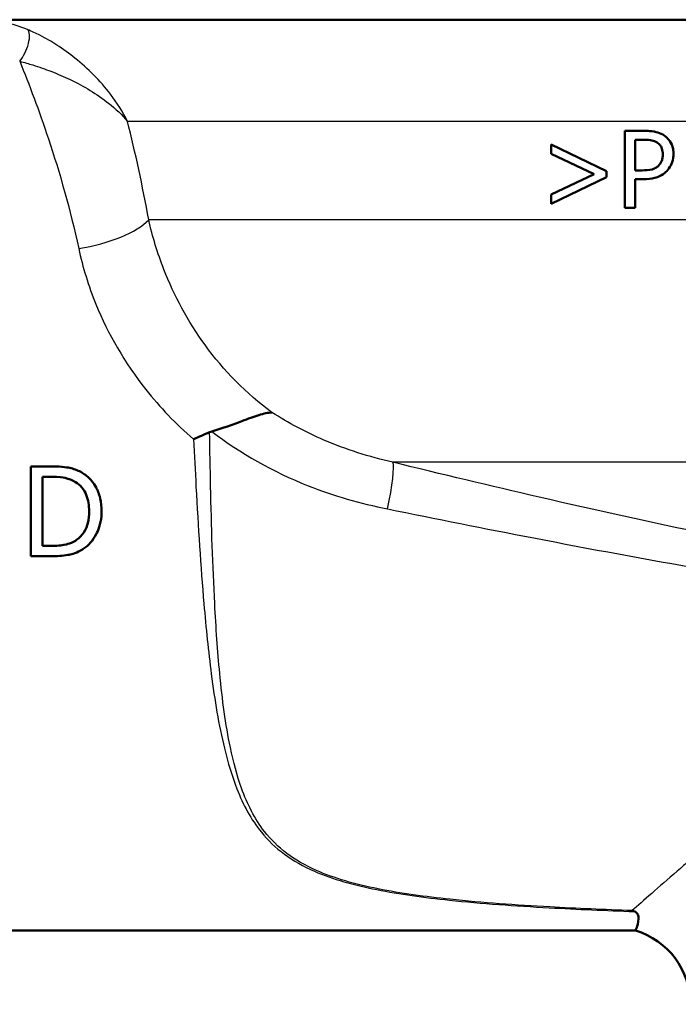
# Model space of a CAD drawing. Header units: millimetres. Extents: x 100 to 2000, y 93 to 2870.
# Tile 18 of 31: x 596 to 622, y 1458 to 1496. Entities that reach past the tile are written whole.
import ezdxf

# ---------------------------------------------------------------- set-up
doc = ezdxf.new("R2010")
doc.units = ezdxf.units.MM
doc.header["$LTSCALE"] = 10
doc.layers.add('Visible Edges(ISO)', color=7, linetype='Continuous', lineweight=50)
doc.layers.add('Visible Tangent Edges(ISO)', color=7, linetype='Continuous', lineweight=25)

msp = doc.modelspace()

# ---------------------------------------------------------------- linework, layer by layer
at = {"layer": 'Visible Edges(ISO)'}
for p, q in [((629.927, 1496.264), (588.311, 1496.264)), ((619.894, 1491.932), (620.648, 1491.932)), ((619.894, 1491.932), (619.894, 1488.932)), ((617.021, 1491.397), (619.184, 1490.364)), ((617.021, 1491.397), (617.021, 1491.04)), ((620.624, 1491.587), (620.293, 1491.587)), ((620.293, 1490.391), (620.293, 1491.587)), ((618.698, 1490.245), (617.021, 1491.04)), ((617.021, 1489.447), (618.698, 1490.245)), ((619.184, 1490.123), (617.021, 1489.09)), ((619.184, 1490.123), (619.184, 1490.364)), ((620.293, 1490.391), (620.565, 1490.391)), ((620.293, 1488.932), (620.293, 1490.05)), ((620.631, 1490.05), (620.293, 1490.05)), ((617.021, 1489.447), (617.021, 1489.09)), ((620.293, 1488.932), (619.894, 1488.932)), ((597.537, 1478.855), (596.74, 1478.855)), ((596.74, 1475.355), (596.74, 1478.855)), ((597.205, 1478.452), (597.559, 1478.452)), ((597.205, 1478.452), (597.205, 1475.758)), ((597.559, 1475.758), (597.205, 1475.758)), ((596.74, 1475.355), (597.545, 1475.355)), ((572.952, 1460.764), (620.309, 1460.764))]:
    msp.add_line(p, q, dxfattribs=at)
msp.add_arc((619.452, 1457.889), 3, 0, 73.4022, dxfattribs=at)
for points, knots in [([(621.433, 1491.745), (621.354, 1491.8), (621.268, 1491.84), (621.096, 1491.893), (620.994, 1491.914), (620.786, 1491.93), (620.717, 1491.932), (620.648, 1491.932)], [-0.1241226, -0.1241226, -0.1241226, -0.1241226, -0.0717238, -0.0717238, -0.0237948, -0.0237948, 0, 0, 0, 0]), ([(621.791, 1491.028), (621.791, 1491.094), (621.786, 1491.161), (621.763, 1491.285), (621.746, 1491.343), (621.684, 1491.489), (621.627, 1491.571), (621.521, 1491.679), (621.478, 1491.714), (621.433, 1491.745)], [-0.08633831, -0.08633831, -0.08633831, -0.08633831, -0.06646762, -0.06646762, -0.04831688, -0.04831688, -0.01803736, -0.01803736, 0, 0, 0, 0]), ([(620.624, 1491.587), (620.788, 1491.587), (620.887, 1491.572), (621.022, 1491.543), (621.093, 1491.516), (621.158, 1491.473)], [-0.04732175, -0.04732175, -0.04732175, -0.04732175, -0.02581945, -0.02581945, 0, 0, 0, 0]), ([(621.158, 1491.473), (621.2, 1491.445), (621.237, 1491.412), (621.293, 1491.341), (621.319, 1491.299), (621.365, 1491.168), (621.375, 1491.092), (621.375, 1491.016)], [-0.06832273, -0.06832273, -0.06832273, -0.06832273, -0.0421133, -0.0421133, -0.02291149, -0.02291149, 0, 0, 0, 0]), ([(621.375, 1491.016), (621.375, 1490.966), (621.371, 1490.917), (621.352, 1490.812), (621.338, 1490.772), (621.297, 1490.677), (621.254, 1490.62), (621.205, 1490.571)], [-0.039334, -0.039334, -0.039334, -0.039334, -0.03161536, -0.03161536, -0.02253786, -0.02253786, 0, 0, 0, 0]), ([(621.528, 1490.362), (621.593, 1490.426), (621.647, 1490.501), (621.723, 1490.654), (621.76, 1490.749), (621.787, 1490.921), (621.791, 1490.974), (621.791, 1491.028)], [-0.09892143, -0.09892143, -0.09892143, -0.09892143, -0.05245471, -0.05245471, -0.01610702, -0.01610702, 0, 0, 0, 0]), ([(621.205, 1490.571), (621.171, 1490.536), (621.135, 1490.507), (621.038, 1490.452), (620.986, 1490.437), (620.843, 1490.4), (620.701, 1490.391), (620.565, 1490.391)], [-0.06675503, -0.06675503, -0.06675503, -0.06675503, -0.05858064, -0.05858064, -0.0471158, -0.0471158, 0, 0, 0, 0]), ([(620.631, 1490.05), (620.774, 1490.05), (620.929, 1490.062), (621.204, 1490.136), (621.306, 1490.19), (621.438, 1490.28), (621.484, 1490.319), (621.528, 1490.362)], [-0.0870569, -0.0870569, -0.0870569, -0.0870569, -0.05269877, -0.05269877, -0.01978958, -0.01978958, 0, 0, 0, 0]), ([(603.8, 1480.219), (604.225, 1480.34), (604.615, 1480.486), (605.211, 1480.709), (605.431, 1480.791), (605.823, 1480.912), (605.993, 1480.95), (606.14, 1480.957), (606.142, 1480.957), (606.143, 1480.957)], [0, 0, 0, 0, 0.135429, 0.135429, 0.2291226, 0.2291226, 0.3226155, 0.3226155, 0.3234283, 0.3234283, 0.3234283, 0.3234283]), ([(603.088, 1479.916), (603.089, 1479.916), (603.09, 1479.916), (603.195, 1479.962), (603.298, 1480.006), (603.506, 1480.097), (603.61, 1480.143), (603.714, 1480.188)], [-0.00031471, -0.00031471, -0.00031471, -0.00031471, 0, 0, 0.03382091, 0.03382091, 0.06838649, 0.06838649, 0.06838649, 0.06838649]), ([(598.79, 1478.577), (598.661, 1478.662), (598.514, 1478.723), (598.256, 1478.798), (598.076, 1478.841), (597.661, 1478.854), (597.599, 1478.855), (597.537, 1478.855)], [-0.2689792, -0.2689792, -0.2689792, -0.2689792, -0.1246788, -0.1246788, -0.0185618, -0.0185618, 0, 0, 0, 0]), ([(597.559, 1478.452), (597.839, 1478.452), (597.999, 1478.423), (598.227, 1478.369), (598.359, 1478.316), (598.484, 1478.242)], [-0.0701076, -0.0701076, -0.0701076, -0.0701076, -0.04348213, -0.04348213, 0, 0, 0, 0]), ([(598.484, 1478.242), (598.578, 1478.184), (598.662, 1478.114), (598.806, 1477.943), (598.862, 1477.846), (598.986, 1477.543), (599.014, 1477.322), (599.014, 1477.108)], [-0.1321639, -0.1321639, -0.1321639, -0.1321639, -0.0989819, -0.0989819, -0.0651564, -0.0651564, 0, 0, 0, 0]), ([(599.499, 1477.102), (599.499, 1477.271), (599.484, 1477.441), (599.404, 1477.794), (599.343, 1477.931), (599.194, 1478.205), (599.071, 1478.357), (598.876, 1478.517), (598.834, 1478.548), (598.79, 1478.577)], [-0.1393431, -0.1393431, -0.1393431, -0.1393431, -0.1096099, -0.1096099, -0.0757219, -0.0757219, -0.0158145, -0.0158145, 0, 0, 0, 0]), ([(599.014, 1477.108), (599.014, 1476.951), (599.001, 1476.789), (598.939, 1476.537), (598.895, 1476.407), (598.736, 1476.163), (598.641, 1476.067), (598.527, 1475.99)], [-0.1605695, -0.1605695, -0.1605695, -0.1605695, -0.0888094, -0.0888094, -0.0416291, -0.0416291, 0, 0, 0, 0]), ([(598.785, 1475.636), (598.89, 1475.705), (598.984, 1475.788), (599.155, 1475.981), (599.228, 1476.09), (599.368, 1476.357), (599.465, 1476.59), (599.497, 1476.98), (599.499, 1477.041), (599.499, 1477.102)], [-0.2712988, -0.2712988, -0.2712988, -0.2712988, -0.1970984, -0.1970984, -0.1192049, -0.1192049, -0.0185952, -0.0185952, 0, 0, 0, 0]), ([(598.527, 1475.99), (598.463, 1475.946), (598.397, 1475.909), (598.226, 1475.835), (598.142, 1475.816), (597.927, 1475.77), (597.738, 1475.758), (597.559, 1475.758)], [-0.07437419, -0.07437419, -0.07437419, -0.07437419, -0.06578027, -0.06578027, -0.05370853, -0.05370853, 0, 0, 0, 0]), ([(597.545, 1475.355), (597.752, 1475.355), (597.986, 1475.365), (598.298, 1475.421), (598.469, 1475.459), (598.717, 1475.595), (598.751, 1475.615), (598.785, 1475.636)], [-0.2238475, -0.2238475, -0.2238475, -0.2238475, -0.085264, -0.085264, -0.0119779, -0.0119779, 0, 0, 0, 0]), ([(620.182, 1461.539), (620.184, 1461.538), (620.186, 1461.538), (620.219, 1461.527), (620.249, 1461.516), (620.28, 1461.504)], [-0.01665447, -0.01665447, -0.01665447, -0.01665447, -0.01565664, -0.01565664, 0, 0, 0, 0]), ([(620.309, 1460.764), (620.309, 1460.764), (620.31, 1460.766), (620.314, 1460.775), (620.319, 1460.786), (620.336, 1460.83), (620.352, 1460.872), (620.407, 1461.04), (620.445, 1461.19), (620.417, 1461.366), (620.396, 1461.425), (620.328, 1461.481), (620.307, 1461.494), (620.28, 1461.504)], [0.2991547, 0.2991547, 0.2991547, 0.2991547, 0.3200325, 0.3200325, 0.3541567, 0.3541567, 0.4128769, 0.4128769, 0.5292655, 0.5292655, 0.5813764, 0.5813764, 0.5973003, 0.5973003, 0.5973003, 0.5973003])]:
    msp.add_open_spline(points, degree=3, knots=knots, dxfattribs=at)
msp.add_open_spline([(603.8, 1480.219), (603.77, 1480.211), (603.742, 1480.201), (603.714, 1480.188)], degree=3, dxfattribs=at)
at = {"layer": 'Visible Tangent Edges(ISO)'}
for p, q in [((629.183, 1492.299), (600.513, 1492.299)), ((629.183, 1488.457), (601.337, 1488.457)), ((632.423, 1479.017), (610.858, 1479.017))]:
    msp.add_line(p, q, dxfattribs=at)
for centre, major_axis, ratio, start_param, end_param in [((596.31, 1495.199), (0.279, 0.696), 0.376392, 3.958353, 6.156128), ((598.609, 1488.431), (2.948, 0.554), 0.357567, 4.645354, 5.821653), ((610.228, 1476.635), (0.592, 2.429), 0.11386, 4.97259, 6.112208)]:
    msp.add_ellipse(centre, major_axis=major_axis, ratio=ratio, start_param=start_param, end_param=end_param, dxfattribs=at)
for points, knots in [([(596.62, 1495.876), (596.33, 1495.997), (596.018, 1496.097), (595.394, 1496.227), (595.079, 1496.264), (594.764, 1496.264)], [0, 0, 0, 0, 0.0853447, 0.0853447, 0.1631056, 0.1631056, 0.1631056, 0.1631056]), ([(600.513, 1492.299), (600.33, 1492.665), (600.104, 1493.021), (599.646, 1493.622), (599.427, 1493.873), (598.967, 1494.339), (598.727, 1494.558), (598.246, 1494.943), (598.013, 1495.112), (597.555, 1495.406), (597.337, 1495.533), (596.947, 1495.732), (596.789, 1495.806), (596.62, 1495.876)], [-0.6492971, -0.6492971, -0.6492971, -0.6492971, -0.4781353, -0.4781353, -0.3484438, -0.3484438, -0.2287665, -0.2287665, -0.1293117, -0.1293117, -0.0497353, -0.0497353, 0, 0, 0, 0]), ([(596.31, 1494.645), (596.681, 1493.735), (597.065, 1492.723), (597.867, 1490.309), (598.278, 1488.869), (598.609, 1487.342)], [13.27574, 13.27574, 13.27574, 13.27574, 13.755642, 13.755642, 14.331546, 14.331546, 14.331546, 14.331546]), ([(596.31, 1494.645), (596.49, 1494.597), (596.658, 1494.548), (597.074, 1494.418), (597.306, 1494.336), (597.794, 1494.148), (598.043, 1494.04), (598.557, 1493.794), (598.815, 1493.655), (599.312, 1493.353), (599.549, 1493.188), (600.053, 1492.79), (600.304, 1492.551), (600.513, 1492.299)], [0, 0, 0, 0, 0.0497353, 0.0497353, 0.1293117, 0.1293117, 0.2287665, 0.2287665, 0.3484438, 0.3484438, 0.4781353, 0.4781353, 0.6492971, 0.6492971, 0.6492971, 0.6492971]), ([(606.143, 1480.957), (605.136, 1481.695), (604.258, 1482.592), (602.867, 1484.505), (602.331, 1485.507), (601.68, 1487.169), (601.483, 1487.817), (601.337, 1488.457)], [-11.47756, -11.47756, -11.47756, -11.47756, -11.006146, -11.006146, -10.570515, -10.570515, -10.298245, -10.298245, -10.298245, -10.298245]), ([(598.609, 1487.342), (598.765, 1486.62), (598.989, 1485.891), (599.754, 1484.018), (600.403, 1482.89), (601.772, 1481.16), (602.396, 1480.508), (603.088, 1479.916)], [10.2982449, 10.2982449, 10.2982449, 10.2982449, 10.5705147, 10.5705147, 11.0061464, 11.0061464, 11.2979982, 11.2979982, 11.2979982, 11.2979982]), ([(610.858, 1479.017), (609.935, 1479.224), (609.027, 1479.512), (607.455, 1480.187), (606.778, 1480.548), (606.143, 1480.957)], [-0.8639374, -0.8639374, -0.8639374, -0.8639374, -0.5325963, -0.5325963, -0.2597486, -0.2597486, -0.2597486, -0.2597486]), ([(620.182, 1461.539), (619.106, 1461.578), (618.033, 1461.625), (615.656, 1461.757), (614.353, 1461.847), (612.117, 1462.083), (611.166, 1462.211), (609.391, 1462.567), (608.569, 1462.797), (607.439, 1463.297), (607.054, 1463.52), (606.721, 1463.771), (606.381, 1464.027), (606.095, 1464.313), (605.462, 1465.125), (605.18, 1465.69), (604.778, 1466.804), (604.638, 1467.335), (604.333, 1468.791), (604.206, 1469.762), (604.023, 1471.659), (603.961, 1472.57), (603.833, 1474.979), (603.785, 1476.517), (603.736, 1478.778), (603.724, 1479.483), (603.714, 1480.188)], [0.435084, 0.435084, 0.435084, 0.435084, 0.762546, 0.762546, 1.165826, 1.165826, 1.476524, 1.476524, 1.786004, 1.786004, 1.979428, 1.979428, 1.979428, 2.176511, 2.176511, 2.491843, 2.491843, 2.746086, 2.746086, 3.154446, 3.154446, 3.502319, 3.502319, 4.046052, 4.046052, 4.289669, 4.289669, 4.289669, 4.289669]), ([(603.8, 1480.219), (604.91, 1479.363), (606.178, 1478.646), (608.547, 1477.709), (609.591, 1477.408), (610.647, 1477.194)], [0.0741717, 0.0741717, 0.0741717, 0.0741717, 0.5325963, 0.5325963, 0.8639374, 0.8639374, 0.8639374, 0.8639374]), ([(603.088, 1479.916), (603.117, 1479.295), (603.148, 1478.675), (603.266, 1476.499), (603.363, 1474.963), (603.571, 1472.553), (603.663, 1471.64), (603.909, 1469.741), (604.069, 1468.769), (604.423, 1467.311), (604.581, 1466.779), (605.021, 1465.664), (605.322, 1465.097), (605.982, 1464.284), (606.278, 1463.998), (606.627, 1463.741), (606.968, 1463.49), (607.361, 1463.267), (608.508, 1462.767), (609.337, 1462.536), (611.124, 1462.18), (612.08, 1462.052), (614.324, 1461.816), (615.63, 1461.726), (618.05, 1461.592), (619.163, 1461.545), (620.28, 1461.504)], [-4.261067, -4.261067, -4.261067, -4.261067, -4.046052, -4.046052, -3.502319, -3.502319, -3.154446, -3.154446, -2.746086, -2.746086, -2.491843, -2.491843, -2.176511, -2.176511, -1.979428, -1.979428, -1.979428, -1.786004, -1.786004, -1.476524, -1.476524, -1.165826, -1.165826, -0.762546, -0.762546, -0.423362, -0.423362, -0.423362, -0.423362]), ([(629.779, 1474.979), (627.572, 1475.333), (625.366, 1475.751), (620.958, 1476.657), (618.756, 1477.146), (616.559, 1477.655), (614.654, 1478.095), (612.754, 1478.551), (610.858, 1479.017)], [-2.737166, -2.737166, -2.737166, -2.737166, -2.052875, -2.052875, -1.368583, -1.368583, -1.368583, -0.775478, -0.775478, -0.775478, -0.775478]), ([(610.647, 1477.194), (612.538, 1476.812), (614.437, 1476.434), (616.343, 1476.066), (618.542, 1475.642), (620.752, 1475.23), (625.19, 1474.465), (627.418, 1474.111), (629.658, 1473.811)], [0.775478, 0.775478, 0.775478, 0.775478, 1.368583, 1.368583, 1.368583, 2.052875, 2.052875, 2.737166, 2.737166, 2.737166, 2.737166]), ([(632.365, 1470.981), (631.317, 1470.347), (630.328, 1469.684), (627.44, 1467.637), (625.705, 1466.245), (623.366, 1464.304), (622.597, 1463.647), (621.205, 1462.443), (620.607, 1461.915), (620.182, 1461.539)], [-3.543462, -3.543462, -3.543462, -3.543462, -3.121228, -3.121228, -2.241559, -2.241559, -1.735427, -1.735427, -1.176109, -1.176109, -1.176109, -1.176109])]:
    msp.add_open_spline(points, degree=3, knots=knots, dxfattribs=at)
msp.add_open_spline([(601.337, 1488.457), (601.099, 1489.803), (600.817, 1491.089), (600.513, 1492.299)], degree=3, dxfattribs=at)

doc.saveas('drawing.dxf')
